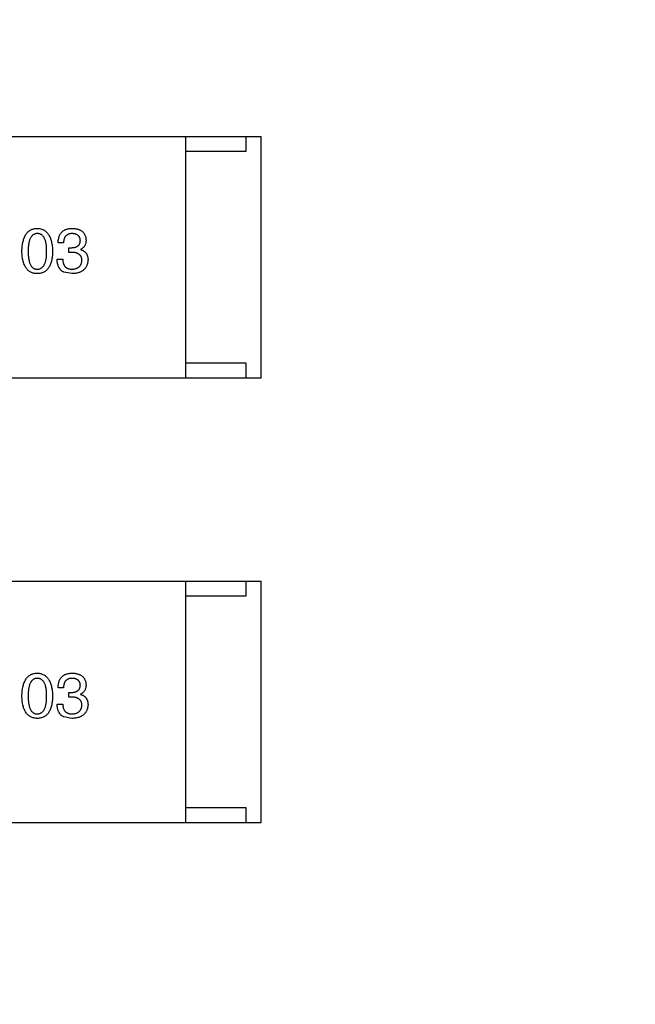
# Model space of a CAD drawing. Header units: millimetres. Extents: x -16 to 538, y -56 to 87.
# Tile 121 of 162: x 468.99 to 471.03, y 5.79 to 9.06. Entities that reach past the tile are written whole.
import ezdxf

# ---------------------------------------------------------------- set-up
doc = ezdxf.new("R2010")
doc.units = ezdxf.units.MM
doc.header["$LTSCALE"] = 1.21
doc.header["$MEASUREMENT"] = 0
doc.header["$PDMODE"] = 3
doc.header["$PDSIZE"] = 0.3125
doc.layers.get('0').update_dxf_attribs({"linetype": 'CONTINUOUS'})
doc.layers.get('DEFPOINTS').update_dxf_attribs({"linetype": 'CONTINUOUS'})
doc.layers.add('Dim', color=3, linetype='CONTINUOUS', lineweight=25)
doc.styles.get("Standard").update_dxf_attribs({"font": 'txt', "width": 0.8})
doc.dimstyles.get("Standard").update_dxf_attribs({"dimtxt": 0.15625, "dimasz": 0.1875, "dimexe": 0.125, "dimexo": 0.0625, "dimgap": 0.09, "dimtad": 0, "dimtih": 1, "dimtoh": 1, "dimzin": 4, "dimdsep": 46, "dimtxsty": 'STANDARD', "dimblk": '_FILLED', "dimblk1": '_FILLED', "dimblk2": '_FILLED', "dimcen": 0.09, "dimazin": 1, "dimtp": 0.01, "dimtm": 0.01, "dimtfac": 1, "dimtofl": 0, "dimtmove": 0, "dimatfit": 3, "dimldrblk": '_FILLED', "dimfxl": 1, "dimtolj": 1, "dimtzin": 4, "dimarcsym": 0})

# ---------------------------------------------------------------- blocks, each defined once
blk = doc.blocks.new('_FILLED')
at = {"color": 0, "linetype": 'ByBlock'}
blk.add_solid([(0, 0), (-1, 0.1667), (-1, -0.1667)], dxfattribs=at)
blk = doc.blocks.new('*D19')
at = {"color": 0, "linetype": 'ByBlock', "lineweight": -2}
for p, q in [((450.6432, 37.0225), (532.5397, 37.0225)), ((532.4147, 37.0225), (532.4147, 16.4209)), ((532.4147, -12.0275), (532.4147, 8.5742)), ((450.6432, -12.0275), (532.5397, -12.0275))]:
    blk.add_line(p, q, dxfattribs=at)
at = {"layer": 'DEFPOINTS', "color": 0, "linetype": 'ByBlock'}
for p in [(450.5807, 37.0225), (450.5807, -12.0275)]:
    blk.add_point(p, dxfattribs=at)
at = {"color": 0, "linetype": 'ByBlock', "lineweight": -2, "xscale": 2.54, "yscale": 2.54, "zscale": 2.54}
for p, rotation in [((532.4147, 37.0225), 90), ((532.4147, -12.0275), 270)]:
    blk.add_blockref('_FILLED', p, dxfattribs=dict(at, rotation=rotation))
at = {"color": 0, "linetype": 'ByBlock', "lineweight": -2, "insert": (532.4147, 12.4975), "char_height": 2.5, "attachment_point": 5, "rotation": 90}
blk.add_mtext('\\A1;49.05', dxfattribs=at)

msp = doc.modelspace()

# ---------------------------------------------------------------- linework, layer by layer
at = {"color": 7, "linetype": 'Continuous'}
for p, q in [((468.1889, 8.6697), (469.7889, 8.6697)), ((469.5389, 8.6697), (469.5389, 7.8697)), ((469.7389, 8.6697), (469.7389, 8.6197)), ((469.7889, 7.8697), (469.7889, 8.6697)), ((469.7389, 8.6197), (469.5389, 8.6197)), ((469.1342, 8.3165), (469.1161, 8.3165)), ((469.1522, 8.3009), (469.162, 8.3009)), ((469.1522, 8.2854), (469.1522, 8.3009)), ((469.1612, 8.2854), (469.1522, 8.2854)), ((469.1907, 8.2952), (469.1907, 8.2944)), ((469.1128, 8.2624), (469.1317, 8.2624)), ((469.162, 8.2149), (469.135, 8.2198)), ((469.5389, 7.9197), (469.7389, 7.9197)), ((469.7389, 7.9197), (469.7389, 7.8697)), ((468.1889, 7.8697), (469.7889, 7.8697)), ((468.1889, 7.1965), (469.7889, 7.1965)), ((469.5389, 7.1965), (469.5389, 6.3965)), ((469.7389, 7.1965), (469.7389, 7.1465)), ((469.7889, 6.3965), (469.7889, 7.1965)), ((469.7389, 7.1465), (469.5389, 7.1465)), ((469.1342, 6.8433), (469.1161, 6.8433)), ((469.1522, 6.8277), (469.162, 6.8277)), ((469.1522, 6.8122), (469.1522, 6.8277)), ((469.1907, 6.822), (469.1907, 6.8212)), ((469.1128, 6.7892), (469.1317, 6.7892)), ((469.1612, 6.8122), (469.1522, 6.8122)), ((469.162, 6.7417), (469.135, 6.7466)), ((469.5389, 6.4465), (469.7389, 6.4465)), ((469.7389, 6.4465), (469.7389, 6.3965)), ((468.1889, 6.3965), (469.7889, 6.3965))]:
    msp.add_line(p, q, dxfattribs=at)
for points, knots in [([(468.9963, 8.2886), (468.9964, 8.2917), (468.9966, 8.2976), (468.9973, 8.3062), (468.9984, 8.3141), (469, 8.3215), (469.0018, 8.3284), (469.0041, 8.3346), (469.0067, 8.3403), (469.0097, 8.3454), (469.013, 8.3499), (469.0168, 8.3538), (469.0209, 8.3572), (469.0254, 8.3599), (469.0303, 8.362), (469.0356, 8.3636), (469.0412, 8.3646), (469.0451, 8.3648), (469.0471, 8.3649)], [0, 0, 0, 0, 0.088823, 0.172287, 0.250296, 0.323438, 0.392244, 0.456221, 0.516635, 0.573871, 0.628, 0.680335, 0.731489, 0.782557, 0.834044, 0.886738, 0.942089, 1, 1, 1, 1]), ([(469.0471, 8.3649), (469.049, 8.3648), (469.0529, 8.3645), (469.0584, 8.3634), (469.0636, 8.3618), (469.0684, 8.3596), (469.0729, 8.3568), (469.077, 8.3534), (469.0807, 8.3495), (469.0841, 8.345), (469.0871, 8.3399), (469.0898, 8.3342), (469.092, 8.328), (469.0939, 8.3212), (469.0955, 8.3139), (469.0967, 8.306), (469.0975, 8.2975), (469.0978, 8.2917), (469.0979, 8.2886)], [0, 0, 0, 0, 0.057415, 0.112361, 0.16496, 0.216437, 0.267441, 0.318839, 0.371478, 0.426325, 0.483626, 0.544235, 0.608673, 0.677374, 0.750405, 0.828394, 0.911525, 1, 1, 1, 1]), ([(469.1161, 8.3165), (469.1162, 8.3184), (469.1163, 8.3222), (469.117, 8.3276), (469.1179, 8.3326), (469.1193, 8.3373), (469.121, 8.3416), (469.1231, 8.3456), (469.1255, 8.3492), (469.1284, 8.3524), (469.1315, 8.3553), (469.1351, 8.3578), (469.139, 8.3599), (469.1432, 8.3616), (469.1478, 8.363), (469.1528, 8.364), (469.1581, 8.3647), (469.1618, 8.3648), (469.1637, 8.3649)], [0, 0, 0, 0, 0.074804, 0.144899, 0.211458, 0.274554, 0.334363, 0.392059, 0.448123, 0.503024, 0.558154, 0.613471, 0.670844, 0.729926, 0.792003, 0.857405, 0.926768, 1, 1, 1, 1]), ([(469.1637, 8.3649), (469.1654, 8.3648), (469.1687, 8.3646), (469.1736, 8.3639), (469.1782, 8.3631), (469.1824, 8.3619), (469.1863, 8.3605), (469.19, 8.3588), (469.1933, 8.3568), (469.1963, 8.3545), (469.199, 8.3519), (469.2013, 8.3491), (469.2033, 8.346), (469.2051, 8.3426), (469.2065, 8.3389), (469.2076, 8.335), (469.2084, 8.3308), (469.2086, 8.3278), (469.2087, 8.3263)], [0, 0, 0, 0, 0.077845, 0.151584, 0.221397, 0.287366, 0.350104, 0.410398, 0.467998, 0.524388, 0.579979, 0.635152, 0.690917, 0.747936, 0.806661, 0.867861, 0.932479, 1, 1, 1, 1]), ([(469.0471, 8.3477), (469.0459, 8.3476), (469.0435, 8.3475), (469.04, 8.3468), (469.0367, 8.3457), (469.0337, 8.344), (469.031, 8.3419), (469.0285, 8.3394), (469.0262, 8.3363), (469.0242, 8.3328), (469.0225, 8.3289), (469.0209, 8.3245), (469.0197, 8.3196), (469.0185, 8.3143), (469.0178, 8.3086), (469.0172, 8.3023), (469.0168, 8.2956), (469.0168, 8.291), (469.0168, 8.2886)], [0, 0, 0, 0, 0.049764, 0.097007, 0.143217, 0.188577, 0.235116, 0.282997, 0.333719, 0.387776, 0.445989, 0.508679, 0.576563, 0.649481, 0.728235, 0.812722, 0.903548, 1, 1, 1, 1]), ([(469.0782, 8.2886), (469.0782, 8.291), (469.0782, 8.2956), (469.0778, 8.3023), (469.0772, 8.3086), (469.0764, 8.3143), (469.0753, 8.3197), (469.074, 8.3245), (469.0724, 8.3289), (469.0706, 8.3329), (469.0685, 8.3363), (469.0662, 8.3394), (469.0636, 8.3419), (469.0608, 8.3441), (469.0577, 8.3457), (469.0544, 8.3468), (469.0508, 8.3475), (469.0483, 8.3476), (469.0471, 8.3477)], [0, 0, 0, 0, 0.095719, 0.185854, 0.269738, 0.347952, 0.420315, 0.487894, 0.550245, 0.608186, 0.662454, 0.713283, 0.761375, 0.808209, 0.854301, 0.901312, 0.949396, 1, 1, 1, 1]), ([(469.1628, 8.3477), (469.1617, 8.3476), (469.1595, 8.3476), (469.1563, 8.3472), (469.1534, 8.3466), (469.1506, 8.3458), (469.1481, 8.3447), (469.1457, 8.3433), (469.1436, 8.3418), (469.1417, 8.3399), (469.14, 8.3378), (469.1385, 8.3355), (469.1372, 8.3329), (469.1362, 8.3301), (469.1353, 8.327), (469.1348, 8.3237), (469.1343, 8.3202), (469.1342, 8.3178), (469.1342, 8.3165)], [0, 0, 0, 0, 0.069877, 0.136363, 0.198671, 0.257968, 0.315462, 0.370709, 0.425568, 0.479847, 0.535753, 0.592303, 0.651386, 0.713311, 0.778642, 0.84836, 0.921866, 1, 1, 1, 1]), ([(469.162, 8.3009), (469.1631, 8.301), (469.1652, 8.3011), (469.1683, 8.3014), (469.1712, 8.302), (469.1739, 8.3027), (469.1764, 8.3035), (469.1786, 8.3046), (469.1807, 8.3058), (469.1825, 8.3072), (469.1842, 8.3088), (469.1856, 8.3106), (469.1869, 8.3125), (469.1879, 8.3146), (469.1887, 8.3169), (469.1893, 8.3193), (469.1897, 8.322), (469.1898, 8.3238), (469.1899, 8.3247)], [0, 0, 0, 0, 0.079415, 0.154091, 0.22508, 0.29186, 0.355026, 0.415127, 0.472418, 0.528511, 0.583551, 0.638361, 0.693547, 0.750023, 0.807857, 0.868401, 0.932259, 1, 1, 1, 1]), ([(469.1899, 8.3247), (469.1898, 8.3256), (469.1896, 8.3273), (469.1891, 8.3299), (469.1885, 8.3322), (469.1876, 8.3344), (469.1866, 8.3365), (469.1853, 8.3383), (469.1839, 8.34), (469.1823, 8.3415), (469.1805, 8.3429), (469.1786, 8.3441), (469.1764, 8.3451), (469.174, 8.346), (469.1715, 8.3466), (469.1688, 8.3471), (469.1659, 8.3475), (469.1639, 8.3476), (469.1628, 8.3477)], [0, 0, 0, 0, 0.067655, 0.132224, 0.194132, 0.253145, 0.309858, 0.366002, 0.421361, 0.47702, 0.532632, 0.590536, 0.65067, 0.713258, 0.779588, 0.848803, 0.921949, 1, 1, 1, 1]), ([(469.2087, 8.3263), (469.2087, 8.3245), (469.2086, 8.321), (469.2078, 8.3159), (469.2063, 8.3112), (469.2044, 8.307), (469.2018, 8.3034), (469.1987, 8.3001), (469.1949, 8.2973), (469.1921, 8.2959), (469.1907, 8.2952)], [0, 0, 0, 0, 0.143686, 0.277942, 0.40333, 0.521785, 0.638573, 0.755208, 0.874773, 1, 1, 1, 1]), ([(469.0471, 8.2149), (469.0451, 8.215), (469.0412, 8.2151), (469.0356, 8.2161), (469.0303, 8.2176), (469.0254, 8.2197), (469.0209, 8.2223), (469.0168, 8.2256), (469.013, 8.2293), (469.0097, 8.2337), (469.0067, 8.2386), (469.0041, 8.2442), (469.0018, 8.2502), (468.9999, 8.2568), (468.9984, 8.264), (468.9973, 8.2717), (468.9966, 8.28), (468.9964, 8.2857), (468.9963, 8.2886)], [0, 0, 0, 0, 0.059135, 0.115606, 0.169241, 0.221578, 0.273261, 0.324749, 0.377329, 0.431642, 0.488541, 0.548597, 0.612232, 0.680174, 0.752504, 0.829777, 0.912307, 1, 1, 1, 1]), ([(469.0168, 8.2886), (469.0168, 8.2863), (469.0168, 8.2816), (469.0172, 8.2749), (469.0178, 8.2687), (469.0186, 8.2629), (469.0197, 8.2576), (469.0209, 8.2528), (469.0225, 8.2484), (469.0242, 8.2444), (469.0262, 8.2409), (469.0285, 8.2379), (469.031, 8.2354), (469.0338, 8.2333), (469.0367, 8.2316), (469.04, 8.2304), (469.0435, 8.2298), (469.0459, 8.2297), (469.0471, 8.2296)], [0, 0, 0, 0, 0.096457, 0.187288, 0.27178, 0.350132, 0.423455, 0.491343, 0.554037, 0.612253, 0.666313, 0.717038, 0.764921, 0.811214, 0.856775, 0.902988, 0.950234, 1, 1, 1, 1]), ([(469.0471, 8.2296), (469.0483, 8.2297), (469.0508, 8.2299), (469.0544, 8.2306), (469.0577, 8.2319), (469.0608, 8.2336), (469.0636, 8.2357), (469.0662, 8.2383), (469.0685, 8.2413), (469.0706, 8.2448), (469.0724, 8.2488), (469.0739, 8.2531), (469.0753, 8.258), (469.0764, 8.2633), (469.0772, 8.269), (469.0778, 8.2751), (469.0782, 8.2817), (469.0782, 8.2863), (469.0782, 8.2886)], [0, 0, 0, 0, 0.050879, 0.099377, 0.146973, 0.193618, 0.240619, 0.289461, 0.34047, 0.395283, 0.453059, 0.515633, 0.582666, 0.655287, 0.732971, 0.815933, 0.905166, 1, 1, 1, 1]), ([(469.0979, 8.2886), (469.0978, 8.2857), (469.0976, 8.28), (469.0968, 8.2717), (469.0957, 8.264), (469.0942, 8.2568), (469.0924, 8.2502), (469.0901, 8.2441), (469.0875, 8.2387), (469.0845, 8.2337), (469.0812, 8.2294), (469.0774, 8.2256), (469.0733, 8.2223), (469.0687, 8.2197), (469.0638, 8.2176), (469.0586, 8.2161), (469.053, 8.2151), (469.0491, 8.215), (469.0471, 8.2149)], [0, 0, 0, 0, 0.08769, 0.170218, 0.24749, 0.319818, 0.387758, 0.451391, 0.511445, 0.568185, 0.622681, 0.67526, 0.726746, 0.778428, 0.830764, 0.884397, 0.940866, 1, 1, 1, 1]), ([(469.1948, 8.2583), (469.1948, 8.2594), (469.1947, 8.2615), (469.1944, 8.2646), (469.1937, 8.2675), (469.1928, 8.2701), (469.1916, 8.2726), (469.1901, 8.2748), (469.1884, 8.2769), (469.1864, 8.2786), (469.1842, 8.2802), (469.1817, 8.2816), (469.1789, 8.2828), (469.1758, 8.2837), (469.1726, 8.2845), (469.169, 8.285), (469.1652, 8.2853), (469.1626, 8.2854), (469.1612, 8.2854)], [0, 0, 0, 0, 0.066518, 0.129194, 0.188613, 0.245254, 0.300032, 0.353805, 0.407079, 0.461108, 0.516272, 0.574141, 0.634837, 0.699275, 0.767504, 0.840272, 0.917505, 1, 1, 1, 1]), ([(469.1907, 8.2944), (469.1917, 8.2941), (469.1937, 8.2934), (469.1965, 8.2923), (469.199, 8.291), (469.2015, 8.2896), (469.2037, 8.2879), (469.2057, 8.2862), (469.2076, 8.2844), (469.2092, 8.2823), (469.2106, 8.2801), (469.2119, 8.2778), (469.2129, 8.2753), (469.2138, 8.2727), (469.2145, 8.2699), (469.2149, 8.267), (469.2153, 8.2639), (469.2153, 8.2618), (469.2153, 8.2608)], [0, 0, 0, 0, 0.069445, 0.136039, 0.200011, 0.261745, 0.322328, 0.381403, 0.438864, 0.496655, 0.554398, 0.612391, 0.672266, 0.733005, 0.79604, 0.861293, 0.928785, 1, 1, 1, 1]), ([(469.135, 8.2198), (469.1341, 8.2202), (469.1324, 8.221), (469.13, 8.2226), (469.1277, 8.2242), (469.1256, 8.2261), (469.1236, 8.2281), (469.1218, 8.2304), (469.1202, 8.2328), (469.1187, 8.2354), (469.1174, 8.2381), (469.1163, 8.2411), (469.1153, 8.2442), (469.1145, 8.2475), (469.1138, 8.251), (469.1133, 8.2546), (469.113, 8.2585), (469.1129, 8.2611), (469.1128, 8.2624)], [0, 0, 0, 0, 0.056906, 0.113264, 0.168825, 0.223843, 0.279195, 0.335267, 0.392098, 0.450414, 0.51054, 0.572219, 0.636652, 0.703156, 0.773102, 0.845505, 0.921063, 1, 1, 1, 1]), ([(469.1317, 8.2624), (469.1317, 8.2611), (469.1318, 8.2585), (469.1323, 8.2548), (469.133, 8.2513), (469.1339, 8.2481), (469.135, 8.2451), (469.1364, 8.2424), (469.138, 8.24), (469.1398, 8.2378), (469.1419, 8.2359), (469.1442, 8.2342), (469.1468, 8.2327), (469.1496, 8.2316), (469.1525, 8.2307), (469.1558, 8.2301), (469.1592, 8.2297), (469.1616, 8.2296), (469.1628, 8.2296)], [0, 0, 0, 0, 0.07723, 0.149593, 0.217944, 0.282232, 0.34411, 0.402297, 0.458791, 0.513966, 0.568538, 0.623291, 0.679957, 0.737243, 0.798142, 0.86118, 0.928728, 1, 1, 1, 1]), ([(469.2153, 8.2608), (469.2152, 8.259), (469.2149, 8.2555), (469.214, 8.2504), (469.2128, 8.2457), (469.2111, 8.2413), (469.2091, 8.2373), (469.2067, 8.2335), (469.2039, 8.2301), (469.2008, 8.2271), (469.1972, 8.2244), (469.1933, 8.222), (469.189, 8.2199), (469.1843, 8.2183), (469.1793, 8.2169), (469.1739, 8.2158), (469.1681, 8.2152), (469.1641, 8.215), (469.162, 8.2149)], [0, 0, 0, 0, 0.068236, 0.132937, 0.194125, 0.253174, 0.310181, 0.365986, 0.421096, 0.476216, 0.532352, 0.590232, 0.649824, 0.71274, 0.778406, 0.848058, 0.921922, 1, 1, 1, 1]), ([(469.1628, 8.2296), (469.1641, 8.2297), (469.1665, 8.2299), (469.1699, 8.2304), (469.1731, 8.2311), (469.1762, 8.232), (469.179, 8.233), (469.1815, 8.2344), (469.1839, 8.2359), (469.186, 8.2376), (469.1879, 8.2395), (469.1896, 8.2416), (469.191, 8.2439), (469.1922, 8.2464), (469.1933, 8.2491), (469.194, 8.252), (469.1946, 8.2551), (469.1947, 8.2572), (469.1948, 8.2583)], [0, 0, 0, 0, 0.076694, 0.149502, 0.218019, 0.283183, 0.345589, 0.405199, 0.462852, 0.519478, 0.575313, 0.630559, 0.687006, 0.744638, 0.804006, 0.866059, 0.931486, 1, 1, 1, 1]), ([(468.9963, 6.8154), (468.9964, 6.8185), (468.9966, 6.8244), (468.9973, 6.833), (468.9984, 6.8409), (469, 6.8483), (469.0018, 6.8552), (469.0041, 6.8614), (469.0067, 6.8671), (469.0097, 6.8722), (469.013, 6.8767), (469.0168, 6.8806), (469.0209, 6.884), (469.0254, 6.8867), (469.0303, 6.8888), (469.0356, 6.8904), (469.0412, 6.8914), (469.0451, 6.8916), (469.0471, 6.8917)], [0, 0, 0, 0, 0.088823, 0.172287, 0.250296, 0.323438, 0.392244, 0.456221, 0.516635, 0.573871, 0.628, 0.680335, 0.731489, 0.782557, 0.834044, 0.886738, 0.942089, 1, 1, 1, 1]), ([(469.0471, 6.8917), (469.049, 6.8915), (469.0529, 6.8913), (469.0584, 6.8902), (469.0636, 6.8886), (469.0684, 6.8864), (469.0729, 6.8836), (469.077, 6.8802), (469.0807, 6.8763), (469.0841, 6.8718), (469.0871, 6.8667), (469.0898, 6.861), (469.092, 6.8548), (469.0939, 6.848), (469.0955, 6.8407), (469.0967, 6.8328), (469.0975, 6.8243), (469.0978, 6.8185), (469.0979, 6.8154)], [0, 0, 0, 0, 0.057415, 0.112361, 0.16496, 0.216437, 0.267441, 0.318839, 0.371478, 0.426325, 0.483626, 0.544235, 0.608673, 0.677374, 0.750405, 0.828394, 0.911525, 1, 1, 1, 1]), ([(469.1161, 6.8433), (469.1162, 6.8452), (469.1163, 6.849), (469.117, 6.8544), (469.1179, 6.8594), (469.1193, 6.8641), (469.121, 6.8684), (469.1231, 6.8724), (469.1255, 6.876), (469.1284, 6.8792), (469.1315, 6.8821), (469.1351, 6.8846), (469.139, 6.8867), (469.1432, 6.8884), (469.1478, 6.8898), (469.1528, 6.8908), (469.1581, 6.8915), (469.1618, 6.8916), (469.1637, 6.8917)], [0, 0, 0, 0, 0.074804, 0.144899, 0.211458, 0.274554, 0.334363, 0.392059, 0.448123, 0.503024, 0.558154, 0.613471, 0.670844, 0.729926, 0.792003, 0.857405, 0.926768, 1, 1, 1, 1]), ([(469.1637, 6.8917), (469.1654, 6.8916), (469.1687, 6.8914), (469.1736, 6.8907), (469.1782, 6.8899), (469.1824, 6.8887), (469.1863, 6.8873), (469.19, 6.8855), (469.1933, 6.8836), (469.1963, 6.8813), (469.199, 6.8787), (469.2013, 6.8759), (469.2033, 6.8728), (469.2051, 6.8694), (469.2065, 6.8657), (469.2076, 6.8618), (469.2084, 6.8575), (469.2086, 6.8546), (469.2087, 6.8531)], [0, 0, 0, 0, 0.077845, 0.151584, 0.221397, 0.287366, 0.350104, 0.410398, 0.467998, 0.524388, 0.579979, 0.635152, 0.690917, 0.747936, 0.806661, 0.867861, 0.932479, 1, 1, 1, 1]), ([(469.0471, 6.8744), (469.0459, 6.8744), (469.0435, 6.8743), (469.04, 6.8736), (469.0367, 6.8725), (469.0337, 6.8708), (469.031, 6.8687), (469.0285, 6.8662), (469.0262, 6.8631), (469.0242, 6.8596), (469.0225, 6.8557), (469.0209, 6.8513), (469.0197, 6.8464), (469.0185, 6.8411), (469.0178, 6.8354), (469.0172, 6.8291), (469.0168, 6.8224), (469.0168, 6.8178), (469.0168, 6.8154)], [0, 0, 0, 0, 0.049764, 0.097007, 0.143217, 0.188577, 0.235116, 0.282997, 0.333719, 0.387776, 0.445989, 0.508679, 0.576563, 0.649481, 0.728235, 0.812722, 0.903548, 1, 1, 1, 1]), ([(469.0782, 6.8154), (469.0782, 6.8178), (469.0782, 6.8224), (469.0778, 6.8291), (469.0772, 6.8354), (469.0764, 6.8411), (469.0753, 6.8464), (469.074, 6.8513), (469.0724, 6.8557), (469.0706, 6.8597), (469.0685, 6.8631), (469.0662, 6.8662), (469.0636, 6.8687), (469.0608, 6.8708), (469.0577, 6.8725), (469.0544, 6.8736), (469.0508, 6.8743), (469.0483, 6.8744), (469.0471, 6.8744)], [0, 0, 0, 0, 0.095719, 0.185854, 0.269738, 0.347952, 0.420315, 0.487894, 0.550245, 0.608186, 0.662454, 0.713283, 0.761375, 0.808209, 0.854301, 0.901312, 0.949396, 1, 1, 1, 1]), ([(469.1628, 6.8744), (469.1617, 6.8744), (469.1595, 6.8744), (469.1563, 6.874), (469.1534, 6.8734), (469.1506, 6.8726), (469.1481, 6.8715), (469.1457, 6.8701), (469.1436, 6.8686), (469.1417, 6.8667), (469.14, 6.8646), (469.1385, 6.8623), (469.1372, 6.8597), (469.1362, 6.8569), (469.1353, 6.8538), (469.1348, 6.8505), (469.1343, 6.847), (469.1342, 6.8446), (469.1342, 6.8433)], [0, 0, 0, 0, 0.069877, 0.136363, 0.198671, 0.257968, 0.315462, 0.370709, 0.425568, 0.479847, 0.535753, 0.592303, 0.651386, 0.713311, 0.778642, 0.84836, 0.921866, 1, 1, 1, 1]), ([(469.162, 6.8277), (469.1631, 6.8278), (469.1652, 6.8279), (469.1683, 6.8282), (469.1712, 6.8288), (469.1739, 6.8295), (469.1764, 6.8303), (469.1786, 6.8314), (469.1807, 6.8326), (469.1825, 6.834), (469.1842, 6.8356), (469.1856, 6.8374), (469.1869, 6.8393), (469.1879, 6.8414), (469.1887, 6.8437), (469.1893, 6.8461), (469.1897, 6.8488), (469.1898, 6.8506), (469.1899, 6.8515)], [0, 0, 0, 0, 0.079415, 0.154091, 0.22508, 0.29186, 0.355026, 0.415127, 0.472418, 0.528511, 0.583551, 0.638361, 0.693547, 0.750023, 0.807857, 0.868401, 0.932259, 1, 1, 1, 1]), ([(469.1899, 6.8515), (469.1898, 6.8524), (469.1896, 6.8541), (469.1891, 6.8567), (469.1885, 6.859), (469.1876, 6.8612), (469.1866, 6.8633), (469.1853, 6.8651), (469.1839, 6.8668), (469.1823, 6.8683), (469.1805, 6.8697), (469.1786, 6.8709), (469.1764, 6.8719), (469.174, 6.8728), (469.1715, 6.8734), (469.1688, 6.8739), (469.1659, 6.8743), (469.1639, 6.8744), (469.1628, 6.8744)], [0, 0, 0, 0, 0.067655, 0.132224, 0.194132, 0.253145, 0.309858, 0.366002, 0.421361, 0.47702, 0.532632, 0.590536, 0.65067, 0.713258, 0.779588, 0.848803, 0.921949, 1, 1, 1, 1]), ([(469.2087, 6.8531), (469.2087, 6.8513), (469.2086, 6.8478), (469.2078, 6.8427), (469.2063, 6.838), (469.2044, 6.8338), (469.2018, 6.8301), (469.1987, 6.8269), (469.1949, 6.8241), (469.1921, 6.8227), (469.1907, 6.822)], [0, 0, 0, 0, 0.143686, 0.277942, 0.40333, 0.521785, 0.638573, 0.755208, 0.874773, 1, 1, 1, 1]), ([(469.1907, 6.8212), (469.1917, 6.8208), (469.1937, 6.8202), (469.1965, 6.8191), (469.199, 6.8178), (469.2015, 6.8164), (469.2037, 6.8147), (469.2057, 6.813), (469.2076, 6.8111), (469.2092, 6.8091), (469.2106, 6.8069), (469.2119, 6.8046), (469.2129, 6.8021), (469.2138, 6.7995), (469.2145, 6.7967), (469.2149, 6.7938), (469.2153, 6.7907), (469.2153, 6.7886), (469.2153, 6.7876)], [0, 0, 0, 0, 0.069445, 0.136039, 0.200011, 0.261745, 0.322328, 0.381403, 0.438864, 0.496655, 0.554398, 0.612391, 0.672266, 0.733005, 0.79604, 0.861293, 0.928785, 1, 1, 1, 1]), ([(469.0471, 6.7417), (469.0451, 6.7418), (469.0412, 6.7419), (469.0356, 6.7429), (469.0303, 6.7444), (469.0254, 6.7465), (469.0209, 6.7491), (469.0168, 6.7524), (469.013, 6.7561), (469.0097, 6.7605), (469.0067, 6.7654), (469.0041, 6.7709), (469.0018, 6.777), (468.9999, 6.7836), (468.9984, 6.7907), (468.9973, 6.7985), (468.9966, 6.8068), (468.9964, 6.8125), (468.9963, 6.8154)], [0, 0, 0, 0, 0.059135, 0.115606, 0.169241, 0.221578, 0.273261, 0.324749, 0.377329, 0.431642, 0.488541, 0.548597, 0.612232, 0.680174, 0.752504, 0.829777, 0.912307, 1, 1, 1, 1]), ([(469.0168, 6.8154), (469.0168, 6.8131), (469.0168, 6.8084), (469.0172, 6.8017), (469.0178, 6.7955), (469.0186, 6.7897), (469.0197, 6.7844), (469.0209, 6.7796), (469.0225, 6.7752), (469.0242, 6.7712), (469.0262, 6.7677), (469.0285, 6.7647), (469.031, 6.7621), (469.0338, 6.7601), (469.0367, 6.7584), (469.04, 6.7572), (469.0435, 6.7566), (469.0459, 6.7565), (469.0471, 6.7564)], [0, 0, 0, 0, 0.096457, 0.187288, 0.27178, 0.350132, 0.423455, 0.491343, 0.554037, 0.612253, 0.666313, 0.717038, 0.764921, 0.811214, 0.856775, 0.902988, 0.950234, 1, 1, 1, 1]), ([(469.0471, 6.7564), (469.0483, 6.7565), (469.0508, 6.7567), (469.0544, 6.7574), (469.0577, 6.7587), (469.0608, 6.7604), (469.0636, 6.7625), (469.0662, 6.7651), (469.0685, 6.7681), (469.0706, 6.7716), (469.0724, 6.7756), (469.0739, 6.7799), (469.0753, 6.7848), (469.0764, 6.79), (469.0772, 6.7958), (469.0778, 6.8019), (469.0782, 6.8085), (469.0782, 6.8131), (469.0782, 6.8154)], [0, 0, 0, 0, 0.050879, 0.099377, 0.146973, 0.193618, 0.240619, 0.289461, 0.34047, 0.395283, 0.453059, 0.515633, 0.582666, 0.655287, 0.732971, 0.815933, 0.905166, 1, 1, 1, 1]), ([(469.0979, 6.8154), (469.0978, 6.8125), (469.0976, 6.8068), (469.0968, 6.7985), (469.0957, 6.7907), (469.0942, 6.7836), (469.0924, 6.777), (469.0901, 6.7709), (469.0875, 6.7655), (469.0845, 6.7605), (469.0812, 6.7562), (469.0774, 6.7523), (469.0733, 6.7491), (469.0687, 6.7465), (469.0638, 6.7444), (469.0586, 6.7429), (469.053, 6.7419), (469.0491, 6.7418), (469.0471, 6.7417)], [0, 0, 0, 0, 0.08769, 0.170218, 0.24749, 0.319818, 0.387758, 0.451391, 0.511445, 0.568185, 0.622681, 0.67526, 0.726746, 0.778428, 0.830764, 0.884397, 0.940866, 1, 1, 1, 1]), ([(469.135, 6.7466), (469.1341, 6.747), (469.1324, 6.7478), (469.13, 6.7494), (469.1277, 6.751), (469.1256, 6.7529), (469.1236, 6.7549), (469.1218, 6.7572), (469.1202, 6.7596), (469.1187, 6.7622), (469.1174, 6.7649), (469.1163, 6.7679), (469.1153, 6.771), (469.1145, 6.7743), (469.1138, 6.7778), (469.1133, 6.7814), (469.113, 6.7853), (469.1129, 6.7879), (469.1128, 6.7892)], [0, 0, 0, 0, 0.056906, 0.113264, 0.168825, 0.223843, 0.279195, 0.335267, 0.392098, 0.450414, 0.51054, 0.572219, 0.636652, 0.703156, 0.773102, 0.845505, 0.921063, 1, 1, 1, 1]), ([(469.1317, 6.7892), (469.1317, 6.7879), (469.1318, 6.7853), (469.1323, 6.7816), (469.133, 6.7781), (469.1339, 6.7749), (469.135, 6.7719), (469.1364, 6.7692), (469.138, 6.7668), (469.1398, 6.7646), (469.1419, 6.7627), (469.1442, 6.761), (469.1468, 6.7595), (469.1496, 6.7584), (469.1525, 6.7575), (469.1558, 6.7569), (469.1592, 6.7565), (469.1616, 6.7564), (469.1628, 6.7564)], [0, 0, 0, 0, 0.07723, 0.149593, 0.217944, 0.282232, 0.34411, 0.402297, 0.458791, 0.513966, 0.568538, 0.623291, 0.679957, 0.737243, 0.798142, 0.86118, 0.928728, 1, 1, 1, 1]), ([(469.1948, 6.7851), (469.1948, 6.7862), (469.1947, 6.7883), (469.1944, 6.7914), (469.1937, 6.7943), (469.1928, 6.7969), (469.1916, 6.7994), (469.1901, 6.8016), (469.1884, 6.8036), (469.1864, 6.8054), (469.1842, 6.807), (469.1817, 6.8084), (469.1789, 6.8096), (469.1758, 6.8105), (469.1726, 6.8113), (469.169, 6.8118), (469.1652, 6.8121), (469.1626, 6.8121), (469.1612, 6.8122)], [0, 0, 0, 0, 0.066518, 0.129194, 0.188613, 0.245254, 0.300032, 0.353805, 0.407079, 0.461108, 0.516272, 0.574141, 0.634837, 0.699275, 0.767504, 0.840272, 0.917505, 1, 1, 1, 1]), ([(469.2153, 6.7876), (469.2152, 6.7858), (469.2149, 6.7823), (469.214, 6.7772), (469.2128, 6.7725), (469.2111, 6.7681), (469.2091, 6.7641), (469.2067, 6.7603), (469.2039, 6.7569), (469.2008, 6.7539), (469.1972, 6.7512), (469.1933, 6.7488), (469.189, 6.7467), (469.1843, 6.7451), (469.1793, 6.7437), (469.1739, 6.7426), (469.1681, 6.7419), (469.1641, 6.7418), (469.162, 6.7417)], [0, 0, 0, 0, 0.068236, 0.132937, 0.194125, 0.253174, 0.310181, 0.365986, 0.421096, 0.476216, 0.532352, 0.590232, 0.649824, 0.71274, 0.778406, 0.848058, 0.921922, 1, 1, 1, 1]), ([(469.1628, 6.7564), (469.1641, 6.7565), (469.1665, 6.7567), (469.1699, 6.7572), (469.1731, 6.7579), (469.1762, 6.7588), (469.179, 6.7598), (469.1815, 6.7612), (469.1839, 6.7627), (469.186, 6.7643), (469.1879, 6.7663), (469.1896, 6.7684), (469.191, 6.7707), (469.1922, 6.7732), (469.1933, 6.7759), (469.194, 6.7788), (469.1946, 6.7819), (469.1947, 6.784), (469.1948, 6.7851)], [0, 0, 0, 0, 0.076694, 0.149502, 0.218019, 0.283183, 0.345589, 0.405199, 0.462852, 0.519478, 0.575313, 0.630559, 0.687006, 0.744638, 0.804006, 0.866059, 0.931486, 1, 1, 1, 1])]:
    msp.add_open_spline(points, degree=3, knots=knots, dxfattribs=at)

# ---------------------------------------------------------------- dimensions: what is measured, and where the dimension line sits
at = {"layer": 'Dim'}
dim = msp.add_linear_dim(base=(532.4147, -12.0275), p1=(450.5807, 37.0225), p2=(450.5807, -12.0275), angle=90, dimstyle='STANDARD', override={"dimtxt": 2.5, "dimasz": 2.54, "dimtih": 0, "dimtoh": 0, "dimzin": 0, "dimcen": 0.198, "dimadec": 0, "dimazin": 0, "dimtp": 0, "dimtm": 0, "dimtdec": 4, "dimtzin": 0}, dxfattribs=at)
dim.commit()
dim.dimension.update_dxf_attribs({"geometry": '*D19', "text_midpoint": (532.4147, 12.4975)})

doc.saveas('drawing.dxf')
